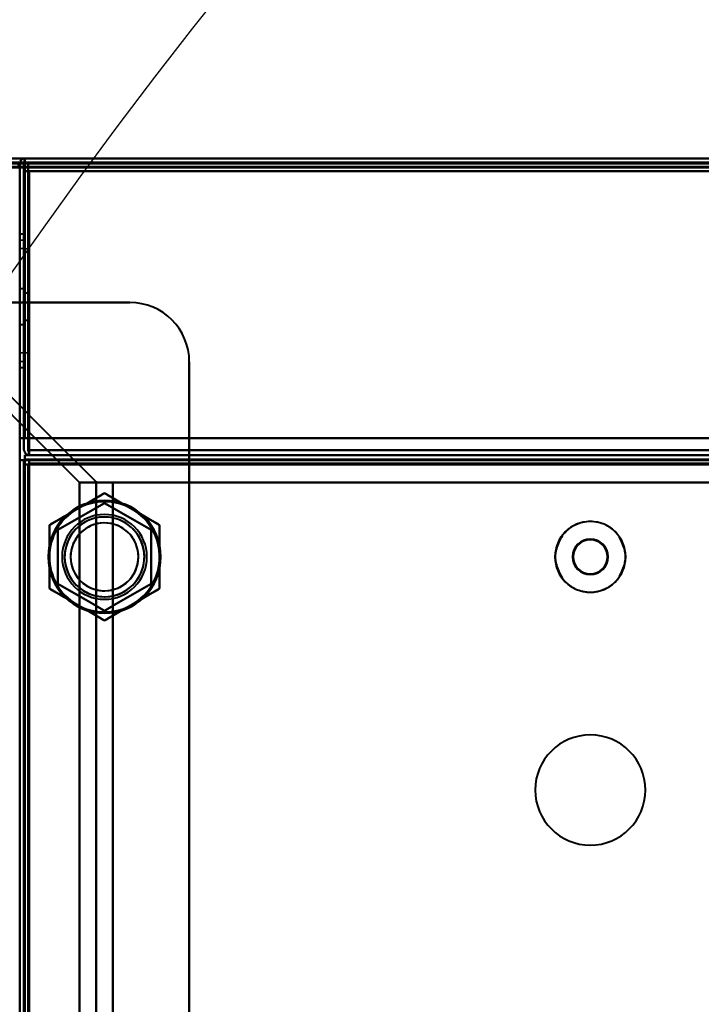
# Model space of a CAD drawing. Header units: millimetres. Extents: x -695 to 695, y -1115 to 611.
# Tile 37 of 87: x -502 to -422, y 262 to 378. Entities that reach past the tile are written whole.
import ezdxf

# ---------------------------------------------------------------- set-up
doc = ezdxf.new("R2010")
doc.units = ezdxf.units.MM
doc.layers.add('G-IMPT', color=8, linetype='Continuous', lineweight=40)

# ---------------------------------------------------------------- blocks, each defined once
blk = doc.blocks.new('NEXA 700 CALQUES_dwg-751640-Niveau de réf_')
at = {"layer": 'G-IMPT'}
for p, q in [((532.43, 352), (-536.37, 352)), ((497.43, 352), (-501.37, 352)), ((-501.37, 351.4), (-501.37, 352)), ((-501.37, 352), (-501.37, 351.4)), ((-501.37, 351.4), (-501.37, 352)), ((-501.37, 352), (-501.37, 351.4)), ((-501.97, 350.9), (-502.57, 350.9)), ((-502.57, 350.9), (-501.97, 350.9)), ((-502.57, 350.9), (-501.97, 350.9)), ((-501.97, -333.9), (-501.97, 350.9)), ((-501.47, 343.07), (-501.97, 343.07)), ((-501.97, 343.07), (-501.97, 335.2)), ((-501.97, 343.07), (-501.97, 327.32)), ((-501.97, 335.2), (-501.97, 343.07)), ((-501.47, 327.32), (-501.47, 343.07)), ((-501.47, 327.32), (-501.47, 343.07)), ((-501.47, 343.07), (-501.47, 327.32)), ((-501.47, 343.07), (-501.47, 327.32)), ((-501.47, 342.32), (-501.97, 342.35)), ((-501.97, 335.2), (-501.97, 342.35)), ((-501.97, 342.35), (-501.97, 335.2)), ((-501.47, 335.2), (-501.47, 342.32)), ((-501.47, 342.32), (-501.47, 335.2)), ((-500.97, 341.28), (-501.97, 341.35)), ((-501.97, 335.2), (-501.97, 341.35)), ((-501.97, 341.35), (-501.97, 335.2)), ((-501.97, 328.5), (-501.97, 340.5)), ((-501.97, 334.5), (-501.97, 340.5)), ((-501.97, 328.5), (-501.97, 340.5)), ((-501.97, 334.5), (-501.97, 340.5)), ((-501.97, 340.5), (-501.97, 334.5)), ((-501.97, 340.5), (-501.97, 334.5)), ((-500.97, 335.2), (-500.97, 341.28)), ((-500.97, 341.28), (-500.97, 335.2)), ((-501.97, 338.95), (-501.97, 334.5)), ((-501.97, 338.95), (-501.97, 334.5)), ((-501.97, 334.5), (-501.97, 338.95)), ((-501.97, 334.5), (-501.97, 338.95)), ((-501.97, 338.61), (-501.97, 330.05)), ((-501.97, 338.61), (-501.97, 330.05)), ((-501.97, 334.5), (-501.97, 337.05)), ((-501.97, 334.5), (-501.97, 337.05)), ((-501.97, 337.05), (-501.97, 334.5)), ((-501.97, 337.05), (-501.97, 334.5)), ((-501.97, 331.95), (-501.97, 336.86)), ((-501.97, 331.95), (-501.97, 336.86)), ((-501.47, 336.6), (-501.97, 336.6)), ((-501.47, 336.6), (-501.97, 336.6)), ((-501.97, 336.6), (-501.97, 332.4)), ((-501.97, 336.6), (-501.97, 332.4)), ((-501.97, 332.4), (-501.97, 336.6)), ((-501.97, 332.4), (-501.97, 336.6)), ((-501.97, 336.6), (-501.97, 332.4)), ((-501.97, 336.6), (-501.97, 332.4)), ((-501.97, 332.4), (-501.97, 336.6)), ((-501.97, 332.4), (-501.97, 336.6)), ((-501.47, 336.6), (-501.47, 332.4)), ((-501.47, 336.6), (-501.47, 332.4)), ((-501.47, 332.4), (-501.47, 336.6)), ((-501.47, 332.4), (-501.47, 336.6)), ((-501.47, 336.6), (-501.47, 332.4)), ((-501.47, 336.6), (-501.47, 332.4)), ((-501.47, 332.4), (-501.47, 336.6)), ((-501.47, 332.4), (-501.47, 336.6)), ((-500.97, 336.1), (-501.47, 336.1)), ((-500.97, 336.1), (-501.47, 336.1)), ((-501.47, 336.1), (-501.47, 332.9)), ((-501.47, 336.1), (-501.47, 334.5)), ((-501.47, 334.5), (-501.47, 336.1)), ((-501.47, 336.1), (-501.47, 332.9)), ((-501.47, 336.1), (-501.47, 334.5)), ((-501.47, 334.5), (-501.47, 336.1)), ((-500.97, 336.1), (-500.97, 334.5)), ((-500.97, 332.9), (-500.97, 336.1)), ((-500.97, 334.5), (-500.97, 336.1)), ((-500.97, 336.1), (-500.97, 334.5)), ((-500.97, 332.9), (-500.97, 336.1)), ((-500.97, 334.5), (-500.97, 336.1)), ((-501.97, 335.2), (-501.97, 327.32)), ((-501.97, 328.05), (-501.97, 335.2)), ((-501.97, 327.32), (-501.97, 335.2)), ((-501.97, 335.2), (-501.97, 328.05)), ((-501.97, 329.05), (-501.97, 335.2)), ((-501.97, 335.2), (-501.97, 329.05)), ((-501.97, 328.5), (-501.97, 334.5)), ((-501.97, 328.5), (-501.97, 334.5)), ((-501.97, 334.5), (-501.97, 330.39)), ((-501.97, 334.5), (-501.97, 330.39)), ((-501.97, 332.14), (-501.97, 334.5)), ((-501.97, 332.14), (-501.97, 334.5)), ((-501.97, 334.5), (-501.97, 331.95)), ((-501.97, 334.5), (-501.97, 331.95)), ((-501.97, 334.5), (-501.97, 328.5)), ((-501.97, 330.05), (-501.97, 334.5)), ((-501.97, 334.5), (-501.97, 328.5)), ((-501.97, 330.05), (-501.97, 334.5)), ((-501.47, 328.08), (-501.47, 335.2)), ((-501.47, 335.2), (-501.47, 328.08)), ((-501.47, 334.5), (-501.47, 332.9)), ((-501.47, 332.9), (-501.47, 334.5)), ((-501.47, 334.5), (-501.47, 332.9)), ((-501.47, 332.9), (-501.47, 334.5)), ((-500.97, 329.12), (-500.97, 335.2)), ((-500.97, 335.2), (-500.97, 329.12)), ((-500.97, 334.5), (-500.97, 332.9)), ((-500.97, 332.9), (-500.97, 334.5)), ((-500.97, 334.5), (-500.97, 332.9)), ((-500.97, 332.9), (-500.97, 334.5)), ((-501.97, 332.4), (-501.47, 332.4)), ((-501.97, 332.4), (-501.47, 332.4)), ((-501.47, 332.9), (-500.97, 332.9)), ((-501.47, 332.9), (-500.97, 332.9)), ((-501.97, 329.05), (-500.97, 329.12)), ((-501.97, 328.05), (-501.47, 328.08)), ((-501.97, 327.32), (-501.47, 327.32)), ((-500.87, 317), (-500.87, 317.6)), ((-500.87, 317.6), (-500.87, 317)), ((-500.87, 317), (-500.87, 317.6)), ((-500.87, 317.6), (-500.87, 317)), ((-501.97, 316.4), (-501.37, 316.4)), ((-501.37, 316.4), (-501.97, 316.4)), ((-501.47, 315.9), (-501.47, -333.9)), ((-500.87, 315.9), (-501.47, 315.9)), ((-501.47, 315.9), (-500.87, 315.9)), ((-501.37, 317), (-501.37, 316.4)), ((-501.37, 316.4), (-501.37, 317)), ((-500.87, 317), (496.93, 317)), ((496.93, 316.5), (-500.87, 316.5)), ((-500.87, 316.5), (-500.87, 315.9)), ((-500.87, 315.9), (-500.87, 316.5)), ((-490.98, 313.78), (-494.92, 313.78)), ((-494.92, 313.78), (-490.98, 313.78)), ((-492.85, 313.78), (-490.98, 313.78)), ((-490.98, 313.78), (-492.85, 313.78)), ((-501.97, 284.4), (-501.97, 287.6)), ((-501.97, 284.4), (-501.97, 287.6)), ((-501.97, 287.6), (-501.97, 284.4)), ((-501.97, 287.6), (-501.97, 284.4))]:
    blk.add_line(p, q, dxfattribs=at)
at = {"layer": 'G-IMPT', "flags": 128}
for points in [[(532.43, 352), (265.23, 352), (-1.97, 352), (-269.17, 352), (-536.37, 352)], [(-536.37, 352), (-269.17, 352), (-1.97, 352), (265.23, 352), (532.43, 352)], [(532.43, 352), (265.23, 352), (-1.97, 352), (-269.17, 352), (-536.37, 352)], [(-536.37, 352), (-269.17, 352), (-1.97, 352), (265.23, 352), (532.43, 352)], [(-501.37, 352), (-501.38, 351.86), (-501.39, 351.73), (-501.41, 351.59), (-501.42, 351.45)], [(-501.42, 351.45), (-501.41, 351.59), (-501.39, 351.73), (-501.38, 351.86), (-501.37, 352)], [(-501.37, 352), (-251.67, 352), (-1.97, 352), (247.73, 352), (497.43, 352)], [(-501.37, 351.45), (-501.37, 351.59), (-501.37, 351.73), (-501.37, 351.86), (-501.37, 352)], [(497.43, 352), (247.73, 352), (-1.97, 352), (-251.67, 352), (-501.37, 352)], [(-501.37, 352), (-251.67, 352), (-1.97, 352), (247.73, 352), (497.43, 352)], [(497.43, 352), (247.73, 352), (-1.97, 352), (-251.67, 352), (-501.37, 352)], [(-501.37, 352), (-501.37, 351.86), (-501.37, 351.73), (-501.37, 351.59), (-501.37, 351.45)], [(532.43, 351.5), (265.23, 351.5), (-1.97, 351.5), (-269.17, 351.5), (-536.37, 351.5)], [(532.43, 351.4), (265.23, 351.4), (-1.97, 351.4), (-269.17, 351.4), (-536.37, 351.4)], [(-536.37, 351.4), (-269.17, 351.4), (-1.97, 351.4), (265.23, 351.4), (532.43, 351.4)], [(-536.37, 351.4), (-269.17, 351.4), (-1.97, 351.4), (265.23, 351.4), (532.43, 351.4)], [(532.03, 351), (265.03, 351), (-1.97, 351), (-268.97, 351), (-535.97, 351)], [(-535.97, 351), (-268.97, 351), (-1.97, 351), (265.03, 351), (532.03, 351)], [(531.93, 351.5), (264.98, 351.5), (-1.97, 351.5), (-268.92, 351.5), (-535.87, 351.5)], [(-535.87, 351.5), (-268.92, 351.5), (-1.97, 351.5), (264.98, 351.5), (531.93, 351.5)], [(531.93, 351.5), (264.98, 351.5), (-1.97, 351.5), (-268.92, 351.5), (-535.87, 351.5)], [(-535.87, 351.5), (-268.92, 351.5), (-1.97, 351.5), (264.98, 351.5), (531.93, 351.5)], [(531.93, 351.5), (264.98, 351.5), (-1.97, 351.5), (-268.92, 351.5), (-535.87, 351.5)], [(-535.87, 351.5), (-268.92, 351.5), (-1.97, 351.5), (264.98, 351.5), (531.93, 351.5)], [(-535.87, 351), (-268.92, 351), (-1.97, 351), (264.98, 351), (531.93, 351)], [(531.93, 351), (264.98, 351), (-1.97, 351), (-268.92, 351), (-535.87, 351)], [(-501.37, 350.9), (-502.02, 350.9), (-502.67, 350.9), (-503.32, 350.9), (-503.97, 350.9)], [(-503.97, 350.9), (-503.32, 350.9), (-502.67, 350.9), (-502.02, 350.9), (-501.37, 350.9)], [(-502.52, 350.95), (-502.38, 350.94), (-502.24, 350.93), (-502.11, 350.91), (-501.97, 350.9)], [(-501.97, 350.9), (-502.11, 350.91), (-502.24, 350.93), (-502.38, 350.94), (-502.52, 350.95)], [(-501.97, 350.9), (-502.11, 350.9), (-502.24, 350.9), (-502.38, 350.9), (-502.52, 350.9)], [(-501.97, 319), (-501.97, 327.1), (-501.97, 335.2), (-501.97, 343.3), (-501.97, 351.4)], [(-501.97, 351.4), (-501.97, 343.3), (-501.97, 335.2), (-501.97, 327.1), (-501.97, 319)], [(-501.97, 319), (-501.97, 327.1), (-501.97, 335.2), (-501.97, 343.3), (-501.97, 351.4)], [(-501.97, 351.4), (-501.97, 343.3), (-501.97, 335.2), (-501.97, 327.1), (-501.97, 319)], [(-501.97, 319), (-501.97, 326.97), (-501.97, 334.95), (-501.97, 342.92), (-501.97, 350.9)], [(-501.97, 350.9), (-501.97, 342.92), (-501.97, 334.95), (-501.97, 326.97), (-501.97, 319)], [(-501.97, 350.9), (-501.97, 342.92), (-501.97, 334.95), (-501.97, 326.97), (-501.97, 319)], [(-501.97, 319), (-501.97, 326.97), (-501.97, 334.95), (-501.97, 342.92), (-501.97, 350.9)], [(-501.42, 351.45), (-501.43, 343.34), (-501.44, 335.23), (-501.46, 327.11), (-501.47, 319)], [(-501.47, 319), (-501.46, 327.11), (-501.44, 335.23), (-501.43, 343.34), (-501.42, 351.45)], [(-501.47, 319), (-501.47, 327.1), (-501.47, 335.2), (-501.47, 343.3), (-501.47, 351.4)], [(-501.47, 351.4), (-501.47, 343.3), (-501.47, 335.2), (-501.47, 327.1), (-501.47, 319)], [(-501.37, 351.5), (-251.67, 351.5), (-1.97, 351.5), (247.73, 351.5), (497.43, 351.5)], [(497.43, 351.5), (247.73, 351.5), (-1.97, 351.5), (-251.67, 351.5), (-501.37, 351.5)], [(-501.37, 319), (-501.37, 327.11), (-501.37, 335.23), (-501.37, 343.34), (-501.37, 351.45)], [(-501.37, 351.45), (-501.37, 343.34), (-501.37, 335.23), (-501.37, 327.11), (-501.37, 319)], [(497.43, 351.4), (247.73, 351.4), (-1.97, 351.4), (-251.67, 351.4), (-501.37, 351.4)], [(497.43, 351.4), (247.73, 351.4), (-1.97, 351.4), (-251.67, 351.4), (-501.37, 351.4)], [(-501.37, 351.4), (-501.37, 343.3), (-501.37, 335.2), (-501.37, 327.1), (-501.37, 319)], [(-501.37, 335), (-501.37, 339.1), (-501.37, 343.2), (-501.37, 347.3), (-501.37, 351.4)], [(-501.37, 351.4), (-251.67, 351.4), (-1.97, 351.4), (247.73, 351.4), (497.43, 351.4)], [(-501.37, 351.4), (-501.37, 347.3), (-501.37, 343.2), (-501.37, 339.1), (-501.37, 335)], [(-501.37, 351.4), (-501.37, 351.28), (-501.37, 351.15), (-501.37, 351.03), (-501.37, 350.9)], [(497.43, 351.4), (247.73, 351.4), (-1.97, 351.4), (-251.67, 351.4), (-501.37, 351.4)], [(-501.37, 351.4), (-251.67, 351.4), (-1.97, 351.4), (247.73, 351.4), (497.43, 351.4)], [(-501.37, 350.9), (-501.37, 351.03), (-501.37, 351.15), (-501.37, 351.28), (-501.37, 351.4)], [(-501.37, 319), (-501.37, 327.1), (-501.37, 335.2), (-501.37, 343.3), (-501.37, 351.4)], [(-501.37, 351.4), (-251.67, 351.4), (-1.97, 351.4), (247.73, 351.4), (497.43, 351.4)], [(497.43, 350.9), (247.73, 350.9), (-1.97, 350.9), (-251.67, 350.9), (-501.37, 350.9)], [(-501.37, 350.9), (-501.37, 342.92), (-501.37, 334.95), (-501.37, 326.97), (-501.37, 319)], [(-501.37, 350.9), (-251.67, 350.9), (-1.97, 350.9), (247.73, 350.9), (497.43, 350.9)], [(-501.37, 319), (-501.37, 326.97), (-501.37, 334.95), (-501.37, 342.92), (-501.37, 350.9)], [(-500.92, 317.5), (-500.93, 326), (-500.94, 334.5), (-500.96, 343), (-500.97, 351.5)], [(-500.97, 351.5), (-251.47, 351.5), (-1.97, 351.5), (247.53, 351.5), (497.03, 351.5)], [(-500.97, 317.5), (-500.97, 326), (-500.97, 334.5), (-500.97, 343), (-500.97, 351.5)], [(-500.97, 351.5), (-500.97, 343), (-500.97, 334.5), (-500.97, 326), (-500.97, 317.5)], [(497.03, 351.5), (247.53, 351.5), (-1.97, 351.5), (-251.47, 351.5), (-500.97, 351.5)], [(-500.97, 351.5), (-500.96, 343), (-500.94, 334.5), (-500.93, 326), (-500.92, 317.5)], [(-500.97, 351.5), (-251.47, 351.5), (-1.97, 351.5), (247.53, 351.5), (497.03, 351.5)], [(497.03, 351.5), (247.53, 351.5), (-1.97, 351.5), (-251.47, 351.5), (-500.97, 351.5)], [(-500.97, 350.5), (-501.09, 350.5), (-501.22, 350.5), (-501.34, 350.5), (-501.47, 350.5)], [(-501.47, 350.5), (-501.47, 342.62), (-501.47, 334.75), (-501.47, 326.87), (-501.47, 319)], [(-501.47, 319), (-501.47, 326.87), (-501.47, 334.75), (-501.47, 342.62), (-501.47, 350.5)], [(-501.47, 350.5), (-501.34, 350.5), (-501.22, 350.5), (-501.09, 350.5), (-500.97, 350.5)], [(-500.97, 350.5), (-501.09, 350.5), (-501.22, 350.5), (-501.34, 350.5), (-501.47, 350.5)], [(-501.47, 350.5), (-501.34, 350.5), (-501.22, 350.5), (-501.09, 350.5), (-500.97, 350.5)], [(-501.47, 350.5), (-501.47, 342.62), (-501.47, 334.75), (-501.47, 326.87), (-501.47, 319)], [(-501.47, 319), (-501.47, 326.87), (-501.47, 334.75), (-501.47, 342.62), (-501.47, 350.5)], [(-500.97, 350.5), (-500.97, 342.25), (-500.97, 334), (-500.97, 325.75), (-500.97, 317.5)], [(-500.97, 317.5), (-500.97, 325.75), (-500.97, 334), (-500.97, 342.25), (-500.97, 350.5)], [(-500.92, 317.5), (-500.93, 325.75), (-500.94, 334), (-500.96, 342.25), (-500.97, 350.5)], [(-500.97, 350.5), (-500.96, 342.25), (-500.94, 334), (-500.93, 325.75), (-500.92, 317.5)], [(-500.87, 350.5), (-500.88, 342.25), (-500.89, 334), (-500.91, 325.75), (-500.92, 317.5)], [(-500.92, 317.5), (-500.91, 325.75), (-500.89, 334), (-500.88, 342.25), (-500.87, 350.5)], [(-500.87, 350.5), (-251.42, 350.5), (-1.97, 350.5), (247.48, 350.5), (496.93, 350.5)], [(496.93, 350.5), (247.48, 350.5), (-1.97, 350.5), (-251.42, 350.5), (-500.87, 350.5)], [(-500.87, 317.5), (-500.87, 325.75), (-500.87, 334), (-500.87, 342.25), (-500.87, 350.5)], [(-500.87, 350.5), (-500.87, 342.62), (-500.87, 334.75), (-500.87, 326.87), (-500.87, 319)], [(496.93, 350.5), (247.48, 350.5), (-1.97, 350.5), (-251.42, 350.5), (-500.87, 350.5)], [(-500.87, 350.5), (-251.42, 350.5), (-1.97, 350.5), (247.48, 350.5), (496.93, 350.5)], [(-500.87, 319), (-500.87, 326.87), (-500.87, 334.75), (-500.87, 342.62), (-500.87, 350.5)], [(-500.87, 350.5), (-251.42, 350.5), (-1.97, 350.5), (247.48, 350.5), (496.93, 350.5)], [(-500.87, 350.5), (-500.87, 342.25), (-500.87, 334), (-500.87, 325.75), (-500.87, 317.5)], [(-500.87, 319), (-500.87, 326.87), (-500.87, 334.75), (-500.87, 342.62), (-500.87, 350.5)], [(496.93, 350.5), (247.48, 350.5), (-1.97, 350.5), (-251.42, 350.5), (-500.87, 350.5)], [(-500.87, 350.5), (-251.42, 350.5), (-1.97, 350.5), (247.48, 350.5), (496.93, 350.5)], [(496.93, 350.5), (247.48, 350.5), (-1.97, 350.5), (-251.42, 350.5), (-500.87, 350.5)], [(-500.87, 350.5), (-500.87, 342.62), (-500.87, 334.75), (-500.87, 326.87), (-500.87, 319)], [(-494.92, 313.78), (-500.22, 319.08), (-505.53, 324.39), (-510.84, 329.69), (-516.14, 335)], [(-516.14, 335), (-510.84, 329.69), (-505.53, 324.39), (-500.22, 319.08), (-494.92, 313.78)], [(-514.11, 335), (-508.82, 329.71), (-503.53, 324.42), (-498.24, 319.13), (-492.95, 313.84)], [(-492.95, 313.84), (-498.24, 319.13), (-503.53, 324.42), (-508.82, 329.71), (-514.11, 335)], [(-512.2, 335), (-506.39, 335), (-500.59, 335), (-494.78, 335), (-488.97, 335)], [(-488.97, 335), (-494.78, 335), (-500.59, 335), (-506.39, 335), (-512.2, 335)], [(-503.97, 335), (-503.32, 335), (-502.67, 335), (-502.02, 335), (-501.37, 335)], [(-501.37, 335), (-502.02, 335), (-502.67, 335), (-503.32, 335), (-503.97, 335)], [(-488.97, 335), (-492.07, 335), (-495.17, 335), (-498.27, 335), (-501.37, 335)], [(-501.37, 335), (-501.37, 331), (-501.37, 327), (-501.37, 323), (-501.37, 319)], [(-501.37, 335), (-498.27, 335), (-495.17, 335), (-492.07, 335), (-488.97, 335)], [(-501.37, 319), (-501.37, 323), (-501.37, 327), (-501.37, 331), (-501.37, 335)], [(-481.97, 328), (-481.97, 164), (-481.97, 0), (-481.97, -164), (-481.97, -328)], [(-481.97, 319), (-481.97, 321.25), (-481.97, 323.5), (-481.97, 325.75), (-481.97, 328)], [(-481.97, -328), (-481.97, -164), (-481.97, 0), (-481.97, 164), (-481.97, 328)], [(-481.97, 328), (-481.97, 325.75), (-481.97, 323.5), (-481.97, 321.25), (-481.97, 319)], [(-501.97, -333.9), (-501.97, -170.67), (-501.97, -7.45), (-501.97, 155.78), (-501.97, 319)], [(-501.97, 319), (-501.97, 318.35), (-501.97, 317.7), (-501.97, 317.05), (-501.97, 316.4)], [(-501.97, 316.4), (-501.97, 317.05), (-501.97, 317.7), (-501.97, 318.35), (-501.97, 319)], [(-501.97, 319), (-501.97, 155.78), (-501.97, -7.45), (-501.97, -170.67), (-501.97, -333.9)], [(-501.47, 319), (-501.59, 319), (-501.72, 319), (-501.84, 319), (-501.97, 319)], [(-501.97, 319), (-501.84, 319), (-501.72, 319), (-501.59, 319), (-501.47, 319)], [(-501.47, 319), (-501.59, 319), (-501.72, 319), (-501.84, 319), (-501.97, 319)], [(-501.97, 319), (-501.84, 319), (-501.72, 319), (-501.59, 319), (-501.47, 319)], [(-501.47, 319), (-501.47, 318.65), (-501.47, 318.3), (-501.47, 317.95), (-501.47, 317.6)], [(-501.47, 317.6), (-501.47, 317.95), (-501.47, 318.3), (-501.47, 318.65), (-501.47, 319)], [(-501.47, 319), (-501.47, 318.65), (-501.47, 318.3), (-501.47, 317.95), (-501.47, 317.6)], [(-501.47, 317.6), (-501.47, 317.95), (-501.47, 318.3), (-501.47, 318.65), (-501.47, 319)], [(-501.37, 319), (-251.67, 319), (-1.97, 319), (247.73, 319), (497.43, 319)], [(-501.37, 319), (-501.24, 319), (-501.12, 319), (-500.99, 319), (-500.87, 319)], [(-500.87, 319), (-500.99, 319), (-501.12, 319), (-501.24, 319), (-501.37, 319)], [(-501.37, 319), (-496.52, 319), (-491.67, 319), (-486.82, 319), (-481.97, 319)], [(-481.97, 319), (-486.82, 319), (-491.67, 319), (-496.52, 319), (-501.37, 319)], [(-500.87, 319), (-500.99, 319), (-501.12, 319), (-501.24, 319), (-501.37, 319)], [(-501.37, 319), (-501.24, 319), (-501.12, 319), (-500.99, 319), (-500.87, 319)], [(497.43, 319), (247.73, 319), (-1.97, 319), (-251.67, 319), (-501.37, 319)], [(-500.87, 319), (-500.87, 318.65), (-500.87, 318.3), (-500.87, 317.95), (-500.87, 317.6)], [(-500.87, 319), (-251.42, 319), (-1.97, 319), (247.48, 319), (496.93, 319)], [(-500.87, 317.6), (-500.87, 317.95), (-500.87, 318.3), (-500.87, 318.65), (-500.87, 319)], [(496.93, 319), (247.48, 319), (-1.97, 319), (-251.42, 319), (-500.87, 319)], [(-500.87, 317.6), (-500.87, 317.95), (-500.87, 318.3), (-500.87, 318.65), (-500.87, 319)], [(496.93, 319), (247.48, 319), (-1.97, 319), (-251.42, 319), (-500.87, 319)], [(-500.87, 319), (-500.87, 318.65), (-500.87, 318.3), (-500.87, 317.95), (-500.87, 317.6)], [(-500.87, 319), (-251.42, 319), (-1.97, 319), (247.48, 319), (496.93, 319)], [(-387.4, 319), (-411.05, 319), (-434.69, 319), (-458.33, 319), (-481.97, 319)], [(-481.97, 319), (-458.33, 319), (-434.69, 319), (-411.05, 319), (-387.4, 319)], [(-481.97, 319), (-481.97, 318.35), (-481.97, 317.7), (-481.97, 317.05), (-481.97, 316.4)], [(-481.97, 316.4), (-481.97, 317.05), (-481.97, 317.7), (-481.97, 318.35), (-481.97, 319)], [(-500.87, 317), (-500.88, 317.12), (-500.89, 317.25), (-500.91, 317.37), (-500.92, 317.5)], [(-500.92, 317.5), (-500.91, 317.37), (-500.89, 317.25), (-500.88, 317.12), (-500.87, 317)], [(-500.87, 317.6), (-251.42, 317.6), (-1.97, 317.6), (247.48, 317.6), (496.93, 317.6)], [(496.93, 317.6), (247.48, 317.6), (-1.97, 317.6), (-251.42, 317.6), (-500.87, 317.6)], [(496.93, 317.6), (247.48, 317.6), (-1.97, 317.6), (-251.42, 317.6), (-500.87, 317.6)], [(-500.87, 317.6), (-251.42, 317.6), (-1.97, 317.6), (247.48, 317.6), (496.93, 317.6)], [(-500.87, 317), (-500.87, 317.12), (-500.87, 317.25), (-500.87, 317.37), (-500.87, 317.5)], [(-500.87, 317.5), (-500.87, 317.37), (-500.87, 317.25), (-500.87, 317.12), (-500.87, 317)], [(-501.97, 316.4), (-501.97, 153.82), (-501.97, -8.75), (-501.97, -171.33), (-501.97, -333.9)], [(-501.97, -333.9), (-501.97, -171.33), (-501.97, -8.75), (-501.97, 153.82), (-501.97, 316.4)], [(-501.97, -334.4), (-501.97, -171.7), (-501.97, -9), (-501.97, 153.7), (-501.97, 316.4)], [(-501.97, -333.9), (-501.97, -171.33), (-501.97, -8.75), (-501.97, 153.82), (-501.97, 316.4)], [(-501.97, 316.4), (-501.97, 153.7), (-501.97, -9), (-501.97, -171.7), (-501.97, -334.4)], [(-501.97, 316.4), (-501.84, 316.4), (-501.72, 316.4), (-501.59, 316.4), (-501.47, 316.4)], [(-501.47, 316.4), (-501.59, 316.4), (-501.72, 316.4), (-501.84, 316.4), (-501.97, 316.4)], [(-501.97, 316.4), (-501.97, 153.82), (-501.97, -8.75), (-501.97, -171.33), (-501.97, -333.9)], [(-501.47, 316.4), (-501.46, 316.4), (-501.44, 316.4), (-501.43, 316.4), (-501.42, 316.4)], [(-501.47, -334.4), (-501.47, -171.7), (-501.47, -9), (-501.47, 153.7), (-501.47, 316.4)], [(-501.47, 316.4), (-501.47, 316.28), (-501.47, 316.15), (-501.47, 316.02), (-501.47, 315.9)], [(-501.47, 315.9), (-501.47, 316.02), (-501.47, 316.15), (-501.47, 316.28), (-501.47, 316.4)], [(-501.47, -333.9), (-501.47, -171.45), (-501.47, -9), (-501.47, 153.45), (-501.47, 315.9)], [(-501.47, 315.9), (-501.34, 315.9), (-501.22, 315.9), (-501.09, 315.9), (-500.97, 315.9)], [(-500.97, 315.9), (-501.09, 315.9), (-501.22, 315.9), (-501.34, 315.9), (-501.47, 315.9)], [(-501.47, 315.9), (-501.47, 153.45), (-501.47, -9), (-501.47, -171.45), (-501.47, -333.9)], [(-501.47, -333.9), (-501.47, -171.45), (-501.47, -9), (-501.47, 153.45), (-501.47, 315.9)], [(-501.47, 315.9), (-501.47, 153.45), (-501.47, -9), (-501.47, -171.45), (-501.47, -333.9)], [(-501.47, -333.9), (-501.47, -171.45), (-501.47, -9), (-501.47, 153.45), (-501.47, 315.9)], [(-501.47, 315.9), (-501.47, 153.45), (-501.47, -9), (-501.47, -171.45), (-501.47, -333.9)], [(-501.42, 316.4), (-501.41, 316.4), (-501.39, 316.4), (-501.38, 316.4), (-501.37, 316.4)], [(497.43, 317), (247.73, 317), (-1.97, 317), (-251.67, 317), (-501.37, 317)], [(-501.37, 317), (-501.24, 317), (-501.12, 317), (-500.99, 317), (-500.87, 317)], [(-500.87, 317), (-500.99, 317), (-501.12, 317), (-501.24, 317), (-501.37, 317)], [(-501.37, 317), (-501.37, 316.87), (-501.37, 316.75), (-501.37, 316.62), (-501.37, 316.5)], [(-501.37, 316.5), (-501.37, 316.62), (-501.37, 316.75), (-501.37, 316.87), (-501.37, 317)], [(-501.37, 317), (-251.67, 317), (-1.97, 317), (247.73, 317), (497.43, 317)], [(-501.37, 316.5), (-501.24, 316.5), (-501.12, 316.5), (-500.99, 316.5), (-500.87, 316.5)], [(-500.87, 316.5), (-500.99, 316.5), (-501.12, 316.5), (-501.24, 316.5), (-501.37, 316.5)], [(-501.37, 316.5), (-251.67, 316.5), (-1.97, 316.5), (247.73, 316.5), (497.43, 316.5)], [(-501.37, 316.45), (-501.37, 316.46), (-501.37, 316.47), (-501.37, 316.49), (-501.37, 316.5)], [(-501.37, 316.4), (-501.37, 316.41), (-501.37, 316.43), (-501.37, 316.44), (-501.37, 316.45)], [(-501.37, 316.4), (-501.37, 153.7), (-501.37, -9), (-501.37, -171.7), (-501.37, -334.4)], [(497.43, 316.4), (247.73, 316.4), (-1.97, 316.4), (-251.67, 316.4), (-501.37, 316.4)], [(-501.37, 316.4), (-501.37, 153.7), (-501.37, -9), (-501.37, -171.7), (-501.37, -334.4)], [(-481.97, 316.4), (-486.82, 316.4), (-491.67, 316.4), (-496.52, 316.4), (-501.37, 316.4)], [(-501.37, -334.4), (-501.37, -171.7), (-501.37, -9), (-501.37, 153.7), (-501.37, 316.4)], [(-501.37, 316.4), (-496.52, 316.4), (-491.67, 316.4), (-486.82, 316.4), (-481.97, 316.4)], [(-500.97, 316), (-500.97, 153.5), (-500.97, -9), (-500.97, -171.5), (-500.97, -334)], [(-500.97, 315.95), (-500.97, 315.96), (-500.97, 315.98), (-500.97, 315.99), (-500.97, 316)], [(497.03, 316), (247.53, 316), (-1.97, 316), (-251.47, 316), (-500.97, 316)], [(-500.97, 316), (-500.96, 316), (-500.94, 316), (-500.93, 316), (-500.92, 316)], [(-500.97, -334), (-500.97, -171.5), (-500.97, -9), (-500.97, 153.5), (-500.97, 316)], [(-500.97, 316), (-251.47, 316), (-1.97, 316), (247.53, 316), (497.03, 316)], [(-500.97, 315.9), (-500.97, 315.91), (-500.97, 315.93), (-500.97, 315.94), (-500.97, 315.95)], [(-500.97, -333.9), (-500.97, -171.45), (-500.97, -9), (-500.97, 153.45), (-500.97, 315.9)], [(-500.97, 315.9), (-500.97, 153.45), (-500.97, -9), (-500.97, -171.45), (-500.97, -333.9)], [(-500.92, 315.9), (-500.93, 315.9), (-500.94, 315.9), (-500.96, 315.9), (-500.97, 315.9)], [(-500.92, 316), (-500.91, 316), (-500.89, 316), (-500.88, 316), (-500.87, 316)], [(-500.87, 315.9), (-500.88, 315.9), (-500.89, 315.9), (-500.91, 315.9), (-500.92, 315.9)], [(496.93, 317), (247.48, 317), (-1.97, 317), (-251.42, 317), (-500.87, 317)], [(-500.87, 317), (-251.42, 317), (-1.97, 317), (247.48, 317), (496.93, 317)], [(496.93, 317), (247.48, 317), (-1.97, 317), (-251.42, 317), (-500.87, 317)], [(-500.87, 317), (-251.42, 317), (-1.97, 317), (247.48, 317), (496.93, 317)], [(496.93, 317), (247.48, 317), (-1.97, 317), (-251.42, 317), (-500.87, 317)], [(-500.87, 317), (-251.42, 317), (-1.97, 317), (247.48, 317), (496.93, 317)], [(-500.87, 316), (-500.87, 316.12), (-500.87, 316.25), (-500.87, 316.38), (-500.87, 316.5)], [(-500.87, 316.5), (-251.42, 316.5), (-1.97, 316.5), (247.48, 316.5), (496.93, 316.5)], [(-500.87, 316.5), (-251.42, 316.5), (-1.97, 316.5), (247.48, 316.5), (496.93, 316.5)], [(496.93, 316.5), (247.48, 316.5), (-1.97, 316.5), (-251.42, 316.5), (-500.87, 316.5)], [(-500.87, 316.5), (-500.87, 316.38), (-500.87, 316.25), (-500.87, 316.12), (-500.87, 316)], [(496.93, 316.5), (247.48, 316.5), (-1.97, 316.5), (-251.42, 316.5), (-500.87, 316.5)], [(-500.87, 316.5), (-251.42, 316.5), (-1.97, 316.5), (247.48, 316.5), (496.93, 316.5)], [(496.93, 316.5), (247.48, 316.5), (-1.97, 316.5), (-251.42, 316.5), (-500.87, 316.5)], [(496.93, 316), (247.48, 316), (-1.97, 316), (-251.42, 316), (-500.87, 316)], [(-500.87, 316), (-251.42, 316), (-1.97, 316), (247.48, 316), (496.93, 316)], [(-500.87, 316), (-500.87, 315.99), (-500.87, 315.98), (-500.87, 315.96), (-500.87, 315.95)], [(-500.87, 315.95), (-500.87, 315.94), (-500.87, 315.93), (-500.87, 315.91), (-500.87, 315.9)], [(-500.87, -333.9), (-500.87, -171.45), (-500.87, -9), (-500.87, 153.45), (-500.87, 315.9)], [(-500.87, 315.9), (-251.42, 315.9), (-1.97, 315.9), (247.48, 315.9), (496.93, 315.9)], [(496.93, 315.9), (247.48, 315.9), (-1.97, 315.9), (-251.42, 315.9), (-500.87, 315.9)], [(-500.87, 315.9), (-500.87, 153.45), (-500.87, -9), (-500.87, -171.45), (-500.87, -333.9)], [(-481.97, -328), (-481.97, -166.9), (-481.97, -5.8), (-481.97, 155.3), (-481.97, 316.4)], [(-481.97, 316.4), (-458.33, 316.4), (-434.69, 316.4), (-411.05, 316.4), (-387.4, 316.4)], [(-481.97, 316.4), (-481.97, 155.3), (-481.97, -5.8), (-481.97, -166.9), (-481.97, -328)], [(-387.4, 316.4), (-411.05, 316.4), (-434.69, 316.4), (-458.33, 316.4), (-481.97, 316.4)], [(-494.92, 313.78), (-494.4, 313.78), (-493.89, 313.78), (-493.37, 313.78), (-492.85, 313.78)], [(-494.92, -313.78), (-494.92, -156.89), (-494.92, 0), (-494.92, 156.89), (-494.92, 313.78)], [(-492.85, 313.78), (-493.37, 313.78), (-493.89, 313.78), (-494.4, 313.78), (-494.92, 313.78)], [(-494.92, 313.78), (-494.92, 156.89), (-494.92, 0), (-494.92, -156.89), (-494.92, -313.78)], [(-492.95, 313.84), (-492.95, 156.92), (-492.95, 0), (-492.95, -156.92), (-492.95, -313.84)], [(-492.95, -313.84), (-492.95, -156.92), (-492.95, 0), (-492.95, 156.92), (-492.95, 313.84)], [(-378.4, 313.78), (-406.54, 313.78), (-434.69, 313.78), (-462.83, 313.78), (-490.98, 313.78)], [(-490.98, 313.78), (-490.98, 156.89), (-490.98, 0), (-490.98, -156.89), (-490.98, -313.78)], [(-490.98, -313.78), (-490.98, -156.89), (-490.98, 0), (-490.98, 156.89), (-490.98, 313.78)], [(-490.98, 313.78), (-462.83, 313.78), (-434.69, 313.78), (-406.54, 313.78), (-378.4, 313.78)], [(-490.98, 313.78), (-462.83, 313.78), (-434.69, 313.78), (-406.54, 313.78), (-378.4, 313.78)], [(-378.4, 313.78), (-406.54, 313.78), (-434.69, 313.78), (-462.83, 313.78), (-490.98, 313.78)], [(-490.98, -313.78), (-490.98, -156.89), (-490.98, 0), (-490.98, 156.89), (-490.98, 313.78)], [(-490.98, 313.78), (-490.98, 156.89), (-490.98, 0), (-490.98, -156.89), (-490.98, -313.78)], [(-495.22, 310.63), (-494.41, 311.1), (-493.59, 311.57), (-492.78, 312.04), (-491.97, 312.51)], [(-491.97, 312.51), (-492.78, 312.04), (-493.59, 311.57), (-494.41, 311.1), (-495.22, 310.63)], [(-491.97, 312.51), (-491.16, 312.04), (-490.34, 311.57), (-489.53, 311.1), (-488.72, 310.63)], [(-488.72, 310.63), (-489.53, 311.1), (-490.34, 311.57), (-491.16, 312.04), (-491.97, 312.51)], [(-497.47, 308.18), (-496.09, 308.97), (-494.72, 309.76), (-493.34, 310.56), (-491.97, 311.35)], [(-491.97, 311.35), (-493.34, 310.56), (-494.72, 309.76), (-496.09, 308.97), (-497.47, 308.18)], [(-491.97, 311.35), (-493.34, 310.56), (-494.72, 309.76), (-496.09, 308.97), (-497.47, 308.18)], [(-497.47, 308.18), (-496.09, 308.97), (-494.72, 309.76), (-493.34, 310.56), (-491.97, 311.35)], [(-491.97, 311.35), (-490.59, 310.56), (-489.22, 309.76), (-487.84, 308.97), (-486.47, 308.18)], [(-486.47, 308.18), (-487.84, 308.97), (-489.22, 309.76), (-490.59, 310.56), (-491.97, 311.35)], [(-486.47, 308.18), (-487.84, 308.97), (-489.22, 309.76), (-490.59, 310.56), (-491.97, 311.35)], [(-491.97, 311.35), (-490.59, 310.56), (-489.22, 309.76), (-487.84, 308.97), (-486.47, 308.18)], [(-498.47, 308.75), (-497.66, 309.22), (-496.84, 309.69), (-496.03, 310.16), (-495.22, 310.63)], [(-495.22, 310.63), (-496.03, 310.16), (-496.84, 309.69), (-497.66, 309.22), (-498.47, 308.75)], [(-488.72, 310.63), (-487.91, 310.16), (-487.09, 309.69), (-486.28, 309.22), (-485.47, 308.75)], [(-485.47, 308.75), (-486.28, 309.22), (-487.09, 309.69), (-487.91, 310.16), (-488.72, 310.63)], [(-498.47, 305), (-498.47, 305.94), (-498.47, 306.88), (-498.47, 307.81), (-498.47, 308.75)], [(-498.47, 308.75), (-498.47, 307.81), (-498.47, 306.88), (-498.47, 305.94), (-498.47, 305)], [(-497.47, 301.82), (-497.47, 303.41), (-497.47, 305), (-497.47, 306.59), (-497.47, 308.18)], [(-497.47, 308.18), (-497.47, 306.59), (-497.47, 305), (-497.47, 303.41), (-497.47, 301.82)], [(-497.47, 308.18), (-497.47, 306.59), (-497.47, 305), (-497.47, 303.41), (-497.47, 301.82)], [(-497.47, 301.82), (-497.47, 303.41), (-497.47, 305), (-497.47, 306.59), (-497.47, 308.18)], [(-486.47, 308.18), (-486.47, 306.59), (-486.47, 305), (-486.47, 303.41), (-486.47, 301.82)], [(-486.47, 301.82), (-486.47, 303.41), (-486.47, 305), (-486.47, 306.59), (-486.47, 308.18)], [(-486.47, 301.82), (-486.47, 303.41), (-486.47, 305), (-486.47, 306.59), (-486.47, 308.18)], [(-486.47, 308.18), (-486.47, 306.59), (-486.47, 305), (-486.47, 303.41), (-486.47, 301.82)], [(-485.47, 308.75), (-485.47, 307.81), (-485.47, 306.88), (-485.47, 305.94), (-485.47, 305)], [(-485.47, 305), (-485.47, 305.94), (-485.47, 306.88), (-485.47, 307.81), (-485.47, 308.75)], [(-498.47, 301.25), (-498.47, 302.19), (-498.47, 303.12), (-498.47, 304.06), (-498.47, 305)], [(-498.47, 305), (-498.47, 304.06), (-498.47, 303.12), (-498.47, 302.19), (-498.47, 301.25)], [(-485.47, 305), (-485.47, 304.06), (-485.47, 303.12), (-485.47, 302.19), (-485.47, 301.25)], [(-485.47, 301.25), (-485.47, 302.19), (-485.47, 303.12), (-485.47, 304.06), (-485.47, 305)], [(-495.22, 299.37), (-496.03, 299.84), (-496.84, 300.31), (-497.66, 300.78), (-498.47, 301.25)], [(-498.47, 301.25), (-497.66, 300.78), (-496.84, 300.31), (-496.03, 299.84), (-495.22, 299.37)], [(-491.97, 298.65), (-493.34, 299.44), (-494.72, 300.24), (-496.09, 301.03), (-497.47, 301.82)], [(-497.47, 301.82), (-496.09, 301.03), (-494.72, 300.24), (-493.34, 299.44), (-491.97, 298.65)], [(-497.47, 301.82), (-496.09, 301.03), (-494.72, 300.24), (-493.34, 299.44), (-491.97, 298.65)], [(-491.97, 298.65), (-493.34, 299.44), (-494.72, 300.24), (-496.09, 301.03), (-497.47, 301.82)], [(-486.47, 301.82), (-487.84, 301.03), (-489.22, 300.24), (-490.59, 299.44), (-491.97, 298.65)], [(-491.97, 298.65), (-490.59, 299.44), (-489.22, 300.24), (-487.84, 301.03), (-486.47, 301.82)], [(-491.97, 298.65), (-490.59, 299.44), (-489.22, 300.24), (-487.84, 301.03), (-486.47, 301.82)], [(-486.47, 301.82), (-487.84, 301.03), (-489.22, 300.24), (-490.59, 299.44), (-491.97, 298.65)], [(-485.47, 301.25), (-486.28, 300.78), (-487.09, 300.31), (-487.91, 299.84), (-488.72, 299.37)], [(-488.72, 299.37), (-487.91, 299.84), (-487.09, 300.31), (-486.28, 300.78), (-485.47, 301.25)], [(-491.97, 297.49), (-492.78, 297.96), (-493.59, 298.43), (-494.41, 298.9), (-495.22, 299.37)], [(-495.22, 299.37), (-494.41, 298.9), (-493.59, 298.43), (-492.78, 297.96), (-491.97, 297.49)], [(-488.72, 299.37), (-489.53, 298.9), (-490.34, 298.43), (-491.16, 297.96), (-491.97, 297.49)], [(-491.97, 297.49), (-491.16, 297.96), (-490.34, 298.43), (-489.53, 298.9), (-488.72, 299.37)]]:
    blk.add_lwpolyline(points, dxfattribs=at)
at = {"layer": 'G-IMPT'}
for centre, radius, start, end in [((-501.37, 351.4), 0.6, 90, 180), ((-501.37, 351.4), 0.6, 90, 180), ((-501.37, 351.4), 0.6, 90, 180), ((-501.37, 351.4), 0.6, 90, 180), ((-502.57, 350.9), 0.6, 0, 90), ((-502.57, 350.9), 0.6, 0, 90), ((-502.57, 350.9), 0.6, 0, 90), ((-502.57, 350.9), 0.6, 0, 90), ((-488.97, 328), 7, 0, 90), ((-488.97, 328), 7, 0, 90), ((-488.97, 328), 7, 0, 90), ((-488.97, 328), 7, 360, 90), ((-500.87, 317.6), 0.6, 180, 270), ((-500.87, 317.6), 0.6, 180, 270), ((-500.87, 317.6), 0.6, 180, 270), ((-500.87, 317.6), 0.6, 180, 270), ((-491.97, 305), 6.65, 90, 270), ((-491.97, 305), 6.65, 90, 270), ((-491.97, 305), 6.65, 360, 180), ((-491.97, 305), 6.65, 0, 180), ((-491.97, 305), 6.5, 60, 120), ((-491.97, 305), 6.5, 60, 120), ((-491.97, 305), 6.5, 60, 120), ((-491.97, 305), 6.5, 300, 120), ((-491.97, 305), 6.5, 60, 120), ((-491.97, 305), 6.5, 300, 120), ((-491.97, 305), 6.65, 0, 90), ((-491.97, 305), 6.65, 0, 90), ((-491.97, 305), 6.5, 120, 180), ((-491.97, 305), 6.5, 120, 180), ((-491.97, 305), 6.5, 120, 180), ((-491.97, 305), 6.5, 120, 180), ((-491.97, 305), 6.5, 120, 300), ((-491.97, 305), 6.5, 120, 300), ((-491.97, 305), 6.5, 0, 60), ((-491.97, 305), 6.5, 0, 60), ((-491.97, 305), 6.5, 0, 60), ((-491.97, 305), 6.5, 360, 60), ((-491.97, 305), 5, 0, 180), ((-491.97, 305), 5, 0, 180), ((-491.97, 305), 5, 0, 180), ((-491.97, 305), 5, 0, 180), ((-491.97, 305), 4.7, 30, 210), ((-491.97, 305), 4.7, 30, 210), ((-491.97, 305), 4.7, 360, 180), ((-491.97, 305), 4.7, 120, 300), ((-491.97, 305), 4, 30, 210), ((-491.97, 305), 4, 30, 210), ((-491.97, 305), 4, 30, 210), ((-491.97, 305), 4, 0, 180), ((-491.97, 305), 4.7, 300, 120), ((-434.69, 305), 4.17, 90, 270), ((-434.69, 305), 4.17, 90, 270), ((-434.69, 305), 4.17, 0, 180), ((-434.69, 305), 4.17, 0, 90), ((-434.69, 305), 4.17, 270, 90), ((-491.97, 305), 4, 210, 30), ((-491.97, 305), 4, 210, 30), ((-491.97, 305), 4.7, 300, 30), ((-491.97, 305), 4, 0, 30), ((-491.97, 305), 4.7, 0, 30), ((-434.69, 305), 2.1, 90, 180), ((-434.69, 305), 2.1, 90, 270), ((-434.69, 305), 2.1, 90, 270), ((-434.69, 305), 2.02, 360, 180), ((-434.69, 305), 2.1, 360, 90), ((-434.69, 305), 2.1, 360, 90), ((-434.69, 305), 2.1, 270, 90), ((-491.97, 305), 6.65, 180, 360), ((-491.97, 305), 6.65, 180, 0), ((-491.97, 305), 6.5, 180, 240), ((-491.97, 305), 6.5, 180, 240), ((-491.97, 305), 6.5, 180, 240), ((-491.97, 305), 6.5, 180, 240), ((-491.97, 305), 5, 180, 0), ((-491.97, 305), 5, 180, 0), ((-491.97, 305), 5, 180, 0), ((-491.97, 305), 5, 180, 0), ((-491.97, 305), 4.7, 180, 0), ((-491.97, 305), 4.7, 210, 0), ((-491.97, 305), 4, 180, 360), ((-491.97, 305), 4, 210, 0), ((-491.97, 305), 6.65, 270, 0), ((-491.97, 305), 6.65, 270, 0), ((-491.97, 305), 6.5, 300, 0), ((-491.97, 305), 6.5, 300, 0), ((-491.97, 305), 6.5, 300, 0), ((-491.97, 305), 6.5, 300, 360), ((-434.69, 305), 4.17, 180, 0), ((-434.69, 305), 2.1, 180, 360), ((-434.69, 305), 2.02, 180, 360), ((-434.69, 305), 2.1, 270, 360), ((-434.69, 305), 4.17, 270, 0), ((-491.97, 305), 4.7, 210, 300), ((-491.97, 305), 6.5, 240, 300), ((-491.97, 305), 6.5, 240, 300), ((-491.97, 305), 6.5, 240, 300), ((-491.97, 305), 6.5, 240, 300), ((-434.69, 277.5), 6.5, 0, 180), ((-434.69, 277.5), 6.5, 0, 180), ((-434.69, 277.5), 6.5, 90, 270), ((-434.69, 277.5), 6.5, 0, 180), ((-434.69, 277.5), 6.5, 270, 90), ((-434.69, 277.5), 6.5, 180, 270), ((-434.69, 277.5), 6.5, 180, 0), ((-434.69, 277.5), 6.5, 180, 360), ((-434.69, 277.5), 6.5, 270, 0)]:
    blk.add_arc(centre, radius, start, end, dxfattribs=at)
for points in [[(-492.85, 313.78), (-492.87, 313.79), (-492.91, 313.81), (-492.94, 313.83), (-492.95, 313.84)], [(-492.95, 313.84), (-492.94, 313.83), (-492.91, 313.81), (-492.87, 313.79), (-492.85, 313.78)], [(-491.97, 312.51), (-492.57, 312.16), (-493.67, 311.52), (-494.7, 310.93), (-495.22, 310.63)], [(-488.72, 310.63), (-489.24, 310.93), (-490.27, 311.52), (-491.37, 312.16), (-491.97, 312.51)], [(-495.22, 310.63), (-495.74, 310.33), (-496.77, 309.74), (-497.87, 309.1), (-498.47, 308.75)], [(-485.47, 308.75), (-486.07, 309.1), (-487.17, 309.74), (-488.2, 310.33), (-488.72, 310.63)], [(-498.47, 308.75), (-498.47, 308.06), (-498.47, 306.79), (-498.47, 305.6), (-498.47, 305)], [(-485.47, 305), (-485.47, 305.6), (-485.47, 306.79), (-485.47, 308.06), (-485.47, 308.75)], [(-498.47, 305), (-498.47, 304.4), (-498.47, 303.21), (-498.47, 301.94), (-498.47, 301.25)], [(-485.47, 301.25), (-485.47, 301.94), (-485.47, 303.21), (-485.47, 304.4), (-485.47, 305)], [(-498.47, 301.25), (-497.87, 300.9), (-496.77, 300.26), (-495.74, 299.67), (-495.22, 299.37)], [(-488.72, 299.37), (-488.2, 299.67), (-487.17, 300.26), (-486.07, 300.9), (-485.47, 301.25)], [(-495.22, 299.37), (-494.7, 299.07), (-493.67, 298.48), (-492.57, 297.84), (-491.97, 297.49)], [(-491.97, 297.49), (-491.37, 297.84), (-490.27, 298.48), (-489.24, 299.07), (-488.72, 299.37)]]:
    blk.add_open_spline(points, degree=3, dxfattribs=at)
for points, knots in [([(-495.22, 310.63), (-494.7, 310.93), (-493.93, 311.37), (-492.85, 312), (-492.27, 312.33), (-491.97, 312.51)], [0, 0, 0, 0, 0.5, 0.75, 1, 1, 1, 1]), ([(-491.97, 312.51), (-491.67, 312.33), (-491.09, 312), (-490.01, 311.37), (-489.24, 310.93), (-488.72, 310.63)], [0, 0, 0, 0, 0.25, 0.5, 1, 1, 1, 1]), ([(-498.47, 308.75), (-498.17, 308.93), (-497.59, 309.26), (-496.5, 309.88), (-495.74, 310.33), (-495.22, 310.63)], [0, 0, 0, 0, 0.25, 0.5, 1, 1, 1, 1]), ([(-488.72, 310.63), (-488.2, 310.33), (-487.44, 309.88), (-486.35, 309.26), (-485.77, 308.93), (-485.47, 308.75)], [0, 0, 0, 0, 0.5, 0.75, 1, 1, 1, 1]), ([(-434.69, 309.17), (-435.01, 309.15), (-435.61, 309.07), (-436.41, 308.81), (-436.97, 308.5), (-437.32, 308.23), (-437.5, 308.06), (-437.76, 307.8), (-438.12, 307.32), (-438.51, 306.55), (-438.73, 305.88), (-438.82, 305.36), (-438.85, 305), (-438.82, 304.64), (-438.73, 304.12), (-438.51, 303.45), (-438.12, 302.67), (-437.76, 302.19), (-437.5, 301.93), (-437.32, 301.76), (-436.97, 301.49), (-436.41, 301.18), (-435.61, 300.92), (-435.01, 300.85), (-434.69, 300.84)], [0, 0, 0, 0, 0.0625, 0.125, 0.1875, 0.21875, 0.234375, 0.25, 0.3125, 0.375, 0.4375, 0.46875, 0.5, 0.53125, 0.5625, 0.625, 0.6875, 0.75, 0.765625, 0.78125, 0.8125, 0.875, 0.9375, 1, 1, 1, 1]), ([(-434.69, 300.84), (-434.37, 300.85), (-433.76, 300.93), (-432.97, 301.19), (-432.4, 301.5), (-432.06, 301.77), (-431.87, 301.94), (-431.61, 302.2), (-431.25, 302.68), (-430.86, 303.45), (-430.64, 304.12), (-430.55, 304.64), (-430.53, 305), (-430.55, 305.36), (-430.64, 305.88), (-430.86, 306.55), (-431.25, 307.33), (-431.61, 307.81), (-431.87, 308.07), (-432.06, 308.24), (-432.4, 308.51), (-432.97, 308.82), (-433.76, 309.08), (-434.37, 309.15), (-434.69, 309.17)], [0, 0, 0, 0, 0.0625, 0.125, 0.1875, 0.21875, 0.234375, 0.25, 0.3125, 0.375, 0.4375, 0.46875, 0.5, 0.53125, 0.5625, 0.625, 0.6875, 0.75, 0.765625, 0.78125, 0.8125, 0.875, 0.9375, 1, 1, 1, 1]), ([(-498.47, 305), (-498.47, 305.6), (-498.46, 306.49), (-498.47, 307.74), (-498.47, 308.4), (-498.47, 308.75)], [0, 0, 0, 0, 0.5, 0.75, 1, 1, 1, 1]), ([(-485.47, 308.75), (-485.47, 308.4), (-485.47, 307.74), (-485.48, 306.49), (-485.47, 305.6), (-485.47, 305)], [0, 0, 0, 0, 0.25, 0.5, 1, 1, 1, 1]), ([(-498.47, 301.25), (-498.47, 301.6), (-498.47, 302.26), (-498.46, 303.51), (-498.47, 304.4), (-498.47, 305)], [0, 0, 0, 0, 0.25, 0.5, 1, 1, 1, 1]), ([(-485.47, 305), (-485.47, 304.4), (-485.48, 303.51), (-485.47, 302.26), (-485.47, 301.6), (-485.47, 301.25)], [0, 0, 0, 0, 0.5, 0.75, 1, 1, 1, 1]), ([(-495.22, 299.37), (-495.74, 299.67), (-496.5, 300.12), (-497.59, 300.74), (-498.17, 301.07), (-498.47, 301.25)], [0, 0, 0, 0, 0.5, 0.75, 1, 1, 1, 1]), ([(-485.47, 301.25), (-485.77, 301.07), (-486.35, 300.74), (-487.44, 300.12), (-488.2, 299.67), (-488.72, 299.37)], [0, 0, 0, 0, 0.25, 0.5, 1, 1, 1, 1]), ([(-491.97, 297.49), (-492.27, 297.67), (-492.85, 298), (-493.93, 298.63), (-494.7, 299.07), (-495.22, 299.37)], [0, 0, 0, 0, 0.25, 0.5, 1, 1, 1, 1]), ([(-488.72, 299.37), (-489.24, 299.07), (-490.01, 298.63), (-491.09, 298), (-491.67, 297.67), (-491.97, 297.49)], [0, 0, 0, 0, 0.5, 0.75, 1, 1, 1, 1])]:
    blk.add_open_spline(points, degree=3, knots=knots, dxfattribs=at)

msp = doc.modelspace()

# ---------------------------------------------------------------- linework, layer by layer
at = {"color": 94, "lineweight": 30}
msp.add_circle((-1.97, 1), 609.6, dxfattribs=at)

# ---------------------------------------------------------------- block references
at = {"layer": 'G-IMPT'}
msp.add_blockref('NEXA 700 CALQUES_dwg-751640-Niveau de réf_', (0, 10), dxfattribs=at)

doc.saveas('drawing.dxf')
